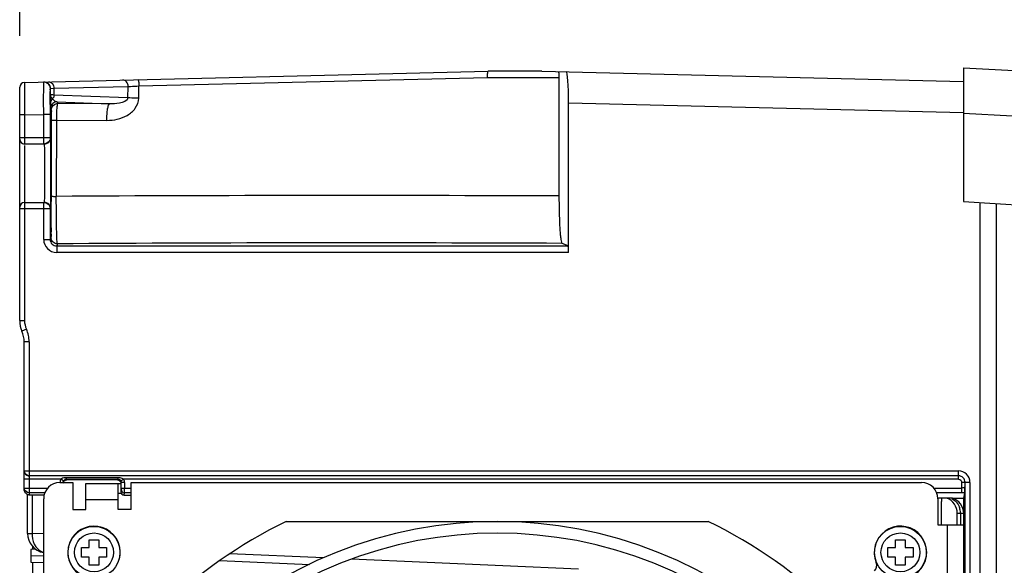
# Model space of a CAD drawing. Header units: inches. Extents: x 0 to 117, y 0 to 83.
# Tile 28 of 67: x 48.13 to 54.11, y 69.13 to 72.45. Entities that reach past the tile are written whole.
import ezdxf

# ---------------------------------------------------------------- set-up
doc = ezdxf.new("R2010")
doc.units = ezdxf.units.IN
doc.header["$LTSCALE"] = 6.431102
doc.header["$MEASUREMENT"] = 0
doc.layers.get('0').update_dxf_attribs({"linetype": 'CONTINUOUS'})
doc.styles.get("Standard").update_dxf_attribs({"font": 'txt', "width": 0.8})
doc.dimstyles.new('DIMSTYLE_2', dxfattribs={"dimtxt": 0.78125, "dimasz": 0.7, "dimexe": 0.18, "dimexo": 0.0625, "dimgap": 0.09, "dimtad": 1, "dimdec": 0, "dimzin": 4, "dimdsep": 46, "dimtxsty": 'STANDARD', "dimblk": '_FILLED', "dimblk1": '_FILLED', "dimblk2": '_FILLED', "dimcen": 0.09, "dimadec": 0, "dimazin": 0, "dimtfac": 1, "dimtdec": 0, "dimtofl": 0, "dimtmove": 0, "dimatfit": 3, "dimldrblk": '_FILLED', "dimfxl": 1, "dimtolj": 1, "dimtzin": 4, "dimarcsym": 0})

# ---------------------------------------------------------------- blocks, each defined once
blk = doc.blocks.new('_FILLED')
at = {"color": 0, "linetype": 'BYBLOCK'}
blk.add_solid([(0, 0), (-1, 0.1429), (-1, -0.1429)], dxfattribs=at)
blk = doc.blocks.new('*D2')
at = {"color": 7, "linetype": 'CONTINUOUS'}
for p, q in [((48.129, 72.3475), (48.129, 76.9031)), ((55.545, 71.3601), (55.545, 76.9031)), ((48.129, 76.5281), (51.837, 76.5281)), ((55.545, 76.5281), (51.837, 76.5281))]:
    blk.add_line(p, q, dxfattribs=at)
at = {"color": 7, "linetype": 'CONTINUOUS', "xscale": 0.7, "yscale": 0.7, "zscale": 0.7, "rotation": 180}
blk.add_blockref('_FILLED', (48.129, 76.5281), dxfattribs=at)
at = {"color": 7, "linetype": 'CONTINUOUS', "xscale": 0.7, "yscale": 0.7, "zscale": 0.7}
blk.add_blockref('_FILLED', (55.545, 76.5281), dxfattribs=at)
at = {"color": 7, "linetype": 'CONTINUOUS', "insert": (51.837, 77.5047), "char_height": 0.78125, "width": 1.875, "attachment_point": 2, "line_spacing_factor": 0.9}
blk.add_mtext('188', dxfattribs=at)
blk = doc.blocks.new('*D8')
at = {"color": 7, "linetype": 'CONTINUOUS'}
for p, q in [((55.0751, 69.1578), (55.0751, 75.0281)), ((55.545, 71.1248), (55.545, 75.0281)), ((55.0751, 74.6531), (52.8964, 74.6531)), ((52.8964, 74.6531), (55.3101, 74.6531)), ((56.545, 74.6531), (55.3101, 74.6531)), ((55.545, 74.6531), (56.545, 74.6531))]:
    blk.add_line(p, q, dxfattribs=at)
at = {"color": 7, "linetype": 'CONTINUOUS', "xscale": 0.7, "yscale": 0.7, "zscale": 0.7}
blk.add_blockref('_FILLED', (55.0751, 74.6531), dxfattribs=at)
at = {"color": 7, "linetype": 'CONTINUOUS', "xscale": 0.7, "yscale": 0.7, "zscale": 0.7, "rotation": 180}
blk.add_blockref('_FILLED', (55.545, 74.6531), dxfattribs=at)
at = {"color": 7, "linetype": 'CONTINUOUS', "insert": (54.1464, 75.6297), "char_height": 0.78125, "width": 1.25, "attachment_point": 3, "line_spacing_factor": 0.9}
blk.add_mtext('12', dxfattribs=at)

msp = doc.modelspace()

# ---------------------------------------------------------------- linework, layer by layer
at = {"color": 7, "linetype": 'CONTINUOUS'}
for p, q in [((53.8645, 72.1531), (53.8645, 71.3407)), ((53.8645, 72.1531), (54.4962, 72.12)), ((48.1578, 72.0646), (50.9757, 72.1334)), ((48.8536, 72.043), (50.9721, 72.0951)), ((50.9721, 72.0951), (51.4066, 72.0951)), ((51.302, 72.1334), (50.9757, 72.1334)), ((51.302, 72.1334), (53.8639, 72.0708)), ((51.4078, 71.3749), (51.4066, 72.0951)), ((48.129, 70.6186), (48.129, 72.035)), ((48.1578, 72.0646), (48.1582, 71.9662)), ((48.3371, 72.0288), (48.7885, 72.0398)), ((48.787, 71.971), (48.7885, 72.0398)), ((48.8521, 71.9684), (48.8536, 72.0431)), ((48.3145, 71.9294), (48.315, 72.0041)), ((48.3157, 71.9901), (48.3157, 72.0279)), ((48.3157, 71.9901), (48.316, 71.9603)), ((48.3159, 72.0281), (48.3371, 72.0288)), ((48.3371, 72.0288), (48.3371, 71.9878)), ((48.787, 71.971), (48.3371, 71.9878)), ((48.1582, 71.9662), (48.1583, 71.9286)), ((48.1583, 71.9286), (48.1585, 71.8677)), ((48.316, 71.9674), (48.316, 71.9727)), ((48.316, 71.9603), (48.3161, 71.9448)), ((48.3161, 71.9448), (48.3162, 71.9401)), ((48.3327, 71.9605), (48.3302, 71.9639)), ((48.3565, 71.9465), (48.3599, 71.9363)), ((48.3565, 71.9465), (48.6762, 71.9345)), ((48.6762, 71.9345), (48.3599, 71.9363)), ((51.4637, 71.0326), (51.4637, 71.9404)), ((51.4637, 71.9404), (53.8645, 71.8818)), ((48.1585, 71.8677), (48.129, 71.8677)), ((48.1585, 71.8677), (48.275, 71.8705)), ((48.1585, 71.8677), (48.1585, 71.6911)), ((48.275, 71.6905), (48.275, 71.8705)), ((48.3144, 71.8705), (48.275, 71.8705)), ((48.3144, 71.8705), (48.3144, 71.7299)), ((48.3171, 71.9071), (48.3205, 71.8969)), ((53.8645, 71.8779), (54.1615, 71.8623)), ((48.321, 71.8362), (48.3209, 71.3738)), ((48.321, 71.8444), (48.321, 71.8362)), ((48.3517, 71.8352), (48.3516, 71.3727)), ((48.3517, 71.8352), (48.6582, 71.8336)), ((48.129, 71.7299), (48.3144, 71.7299)), ((48.275, 71.6905), (48.1585, 71.6905)), ((48.1585, 71.6811), (48.1585, 70.6186)), ((48.1585, 71.3362), (48.275, 71.3362)), ((48.275, 71.1114), (48.275, 71.3362)), ((48.3209, 71.3738), (48.3209, 71.3425)), ((53.8645, 71.3407), (55.897, 71.213)), ((53.9637, 71.3345), (53.9637, 63.4245)), ((54.0621, 71.3283), (54.0621, 63.4307)), ((48.3144, 71.2968), (48.129, 71.2968)), ((48.3144, 71.2968), (48.3144, 71.1114)), ((48.275, 71.1114), (48.3144, 71.1114)), ((48.3581, 71.0849), (48.3538, 71.072)), ((51.4613, 71.072), (51.4259, 71.0872)), ((48.3538, 71.072), (48.3538, 71.0326)), ((48.3538, 71.072), (51.4613, 71.072)), ((51.4637, 71.0326), (48.3538, 71.0326)), ((48.129, 70.6186), (48.1585, 70.6186)), ((48.1697, 70.5662), (48.1428, 70.5541)), ((48.1566, 69.5944), (48.1566, 70.4897)), ((48.1861, 70.4897), (48.1566, 70.4897)), ((48.1861, 70.4897), (48.1861, 69.6766)), ((48.1566, 69.7056), (53.8342, 69.7056)), ((53.8334, 69.6553), (53.8342, 69.7056)), ((48.3795, 69.6556), (48.1566, 69.6556)), ((53.8338, 69.6753), (48.1861, 69.6761)), ((48.1861, 69.6753), (48.1861, 69.573)), ((48.3823, 69.6576), (48.3795, 69.6556)), ((48.3962, 69.6452), (48.3795, 69.6556)), ((48.4129, 69.6547), (48.4129, 69.665)), ((48.7271, 69.665), (48.4129, 69.665)), ((48.7271, 69.6547), (48.4129, 69.6547)), ((48.724, 69.6516), (48.4157, 69.6518)), ((48.7271, 69.6547), (48.7271, 69.665)), ((48.7608, 69.6551), (48.7438, 69.645)), ((53.8343, 69.6553), (48.7607, 69.6553)), ((48.1566, 69.6022), (48.2994, 69.6022)), ((48.3731, 69.6354), (48.4519, 69.6354)), ((48.4519, 69.6354), (48.4519, 69.472)), ((48.5306, 69.472), (48.5306, 69.6295)), ((48.5306, 69.6295), (48.7436, 69.6295)), ((48.7274, 69.472), (48.7274, 69.6295)), ((48.7436, 69.6319), (48.7436, 69.5785)), ((48.7464, 69.5925), (48.7436, 69.5785)), ((48.7466, 69.6022), (48.7466, 69.6349)), ((48.7663, 69.6349), (48.7466, 69.6349)), ((48.7466, 69.6022), (48.8062, 69.6022)), ((48.7661, 69.573), (48.7663, 69.6022)), ((48.7663, 69.6349), (48.7663, 69.6022)), ((48.8062, 69.472), (48.8062, 69.6354)), ((48.8062, 69.6354), (53.6093, 69.6354)), ((53.683, 69.6022), (53.8531, 69.6022)), ((53.9031, 69.6367), (53.8531, 69.6359)), ((53.8531, 69.573), (53.8531, 69.6359)), ((53.8727, 63.8864), (53.8736, 69.6363)), ((53.9031, 69.6367), (53.9031, 63.886)), ((48.1763, 69.3265), (48.1763, 69.5607)), ((48.1861, 69.573), (48.1857, 69.5607)), ((48.2816, 69.573), (48.1861, 69.573)), ((48.2039, 69.5607), (48.2039, 69.3265)), ((48.2747, 63.9858), (48.2747, 69.537)), ((48.7274, 69.5311), (48.5306, 69.5311)), ((48.7274, 69.5704), (48.7436, 69.5704)), ((48.7632, 69.5587), (48.7661, 69.573)), ((48.7632, 69.5587), (48.8062, 69.5585)), ((48.8062, 69.573), (48.7661, 69.573)), ((53.8531, 69.573), (53.7008, 69.573)), ((53.7078, 69.537), (53.7078, 69.3795)), ((53.73, 69.5405), (53.7303, 69.5202)), ((53.796, 69.5413), (53.8652, 69.5416)), ((53.8652, 69.5415), (53.8717, 69.5734)), ((53.8652, 63.9816), (53.8652, 69.5416)), ((48.4519, 69.472), (48.5306, 69.472)), ((48.8062, 69.472), (48.7274, 69.472)), ((53.8259, 69.3795), (53.8259, 69.4482)), ((53.8379, 69.4478), (53.8261, 69.4482)), ((53.8456, 69.4476), (53.8379, 69.4478)), ((53.8456, 69.4476), (53.8456, 69.3795)), ((53.8652, 69.4474), (53.8456, 69.4476)), ((49.748, 69.3992), (52.3131, 69.3992)), ((53.7078, 69.3795), (53.8652, 69.3795)), ((53.7668, 64.1433), (53.7668, 69.3795)), ((48.1763, 69.3265), (48.2039, 69.3265)), ((48.2747, 69.3234), (48.2039, 69.3265)), ((48.5511, 69.2409), (48.5511, 69.2881)), ((48.5511, 69.2881), (48.6101, 69.2881)), ((48.6101, 69.2881), (48.6101, 69.2409)), ((53.4511, 69.2409), (53.4511, 69.2881)), ((53.4511, 69.2881), (53.5101, 69.2881)), ((53.5101, 69.2881), (53.5101, 69.2409)), ((48.2259, 69.2305), (48.1959, 69.2299)), ((48.1959, 69.2299), (48.1959, 69.1511)), ((48.2078, 69.2463), (48.2078, 69.2299)), ((48.5038, 69.1818), (48.5038, 69.2409)), ((48.5038, 69.2409), (48.5511, 69.2409)), ((48.6101, 69.2409), (48.6574, 69.2409)), ((48.6574, 69.2409), (48.6574, 69.1818)), ((53.4038, 69.1818), (53.4038, 69.2409)), ((53.4038, 69.2409), (53.4511, 69.2409)), ((53.5101, 69.2409), (53.5574, 69.2409)), ((53.5574, 69.2409), (53.5574, 69.1818)), ((48.1959, 69.1905), (48.2747, 69.1922)), ((48.2747, 69.1889), (48.1959, 69.1905)), ((48.5511, 69.1818), (48.5038, 69.1818)), ((48.5511, 69.1346), (48.5511, 69.1818)), ((48.6101, 69.1818), (48.6101, 69.1346)), ((48.6574, 69.1818), (48.6101, 69.1818)), ((49.3459, 69.1623), (49.8903, 69.1386)), ((49.9746, 69.1778), (49.4066, 69.2026)), ((51.5237, 69.1102), (50.1454, 69.1703)), ((53.4511, 69.1818), (53.4038, 69.1818)), ((53.4511, 69.1346), (53.4511, 69.1818)), ((53.5101, 69.1818), (53.5101, 69.1346)), ((53.5574, 69.1818), (53.5101, 69.1818)), ((48.1959, 69.1511), (48.2747, 69.1495)), ((48.2078, 69.1511), (48.2078, 68.7771)), ((48.6101, 69.1346), (48.5511, 69.1346)), ((53.3352, 69.1508), (53.3334, 69.1501)), ((53.5101, 69.1346), (53.4511, 69.1346))]:
    msp.add_line(p, q, dxfattribs=at)
msp.add_lwpolyline([(48.3157, 72.0279), (48.3157, 72.0279), (48.3157, 72.0279), (48.3157, 72.028), (48.3158, 72.028), (48.3158, 72.028), (48.3158, 72.028), (48.3158, 72.0281), (48.3159, 72.0281), (48.3159, 72.0281)], dxfattribs=at)
for centre, radius in [((48.5806, 69.2114), 0.1575), ((53.4806, 69.2114), 0.1575), ((48.5806, 69.2114), 0.1181), ((53.4806, 69.2114), 0.1181)]:
    msp.add_circle(centre, radius, dxfattribs=at)
for centre, radius, start, end in [((48.1585, 72.035), 0.0295, 91.4, 179.98387), ((48.2766, 72.0281), 0.0393, 359.92894, 91.37508), ((65.5559, 71.8708), 17.2415, 179.8052, 180.0009), ((48.3559, 71.9071), 0.0388, 169.39052, 179.9347), ((48.1585, 71.72), 0.0295, 180.00159, 270), ((48.2778, 71.7299), 0.0394, 269.98078, 0.0214), ((50.1099, -248.3984), 319.776, 89.767445, 90.31505), ((48.1585, 71.3066), 0.0295, 90, 179.99968), ((48.2778, 71.2968), 0.0394, 359.97869, 90.01913), ((48.275, 71.2968), 0.0395, 35.00104, 44.97808), ((25.0051, 71.3718), 23.3159, 359.64945, 359.92786), ((36.873, 71.303), 11.4477, 359.39439, 359.63078), ((48.3538, 71.1114), 0.0787, 179.98963, 269.98881), ((48.3537, 71.1113), 0.0393, 179.93485, 270.01278), ((48.3575, 71.1243), 0.0389, 180.07913, 190.6093), ((50.101, -213.5451), 284.6354, 89.73332, 90.350856), ((48.2865, 70.6186), 0.1575, 180, 204.14685), ((48.2865, 70.6186), 0.128, 180, 204.14685), ((47.9991, 70.4897), 0.1575, 0, 24.14685), ((47.9991, 70.4897), 0.187, 0, 24.14685), ((48.1857, 69.7056), 0.0292, 180.05852, 190.182), ((53.8342, 69.6367), 0.0689, 359.99507, 90.00585), ((48.1861, 69.7044), 0.0292, 259.8249, 269.94156), ((53.8342, 69.6368), 0.0393, 359.9334, 90.0666), ((48.1853, 69.6023), 0.0287, 180.0595, 190.26539), ((48.3731, 69.537), 0.0984, 90, 180), ((53.6093, 69.537), 0.0984, 0, 90), ((48.2325, 86.8968), 17.3365, 269.84485, 270.13952), ((50.7223, 69.4976), 3.0081, 0.21675, 0.43047), ((53.7274, 69.4482), 0.0984, 360, 69.29548), ((53.7668, 69.4474), 0.0984, 0, 72.72073), ((48.1879, 69.4888), 5.5425, 359.92375, 0.20839), ((43.9036, 69.4929), 9.8268, 359.73923, 359.93325), ((53.7398, 69.4488), 0.1056, 13.55645, 20.53403), ((53.7364, 69.4479), 0.1091, 359.81337, 13.57528), ((38.6659, 69.5162), 15.0645, 359.48017, 359.74129), ((48.5806, 69.2114), 0.1594, 345, 292.60731), ((51.0306, 66.7614), 2.9331, 115.93001, 134.38405), ((51.0306, 66.7614), 2.6378, 45.68464, 134.31547), ((51.0306, 66.7614), 2.9331, 45.61716, 64.06999), ((53.4806, 69.2114), 0.1594, 255, 202.60731), ((48.2944, 69.3265), 0.1181, 180, 260.40437), ((48.3564, 69.3237), 0.1525, 178.97447, 184.40886), ((51.0306, 66.7614), 2.5669, 45.70354, 134.29658), ((53.2898, 69.1319), 0.0472, 315, 22.60731)]:
    msp.add_arc(centre, radius, start, end, dxfattribs=at)
for centre, major_axis, ratio, start_param, end_param in [((51.4521, 71.9407), (0, 0.189), 0.061144, -1.572296, -0.0015), ((51.4613, 71.0326), (0, 0.0394), 0.061163, -1.570796, -0.02618), ((48.7633, 69.5785), (0, 0.0199), 0.991111, 1.570796, 3.138176), ((52.6483, 69.5417), (1.5887, -0.0059), 0.002265, 7.046686, 7.123989)]:
    msp.add_ellipse(centre, major_axis=major_axis, ratio=ratio, start_param=start_param, end_param=end_param, dxfattribs=at)
for points, knots in [([(50.9723, 72.0951), (50.9721, 72.1041), (50.972, 72.117), (50.9738, 72.1279), (50.9745, 72.1334), (50.9757, 72.1334)], [0, 0, 0, 0, 0.700392, 0.906196, 1, 1, 1, 1]), ([(51.4066, 72.0951), (51.4066, 72.0989), (51.4064, 72.1109), (51.4064, 72.1229), (51.405, 72.1309)], [0, 0, 0, 0, 0.321705, 1, 1, 1, 1]), ([(48.275, 71.8705), (48.2748, 71.9157), (48.2738, 71.9755), (48.2755, 72.0409), (48.2745, 72.0613), (48.2754, 72.0672)], [0, 0, 0, 0, 0.689957, 0.909942, 1, 1, 1, 1]), ([(48.3038, 72.0681), (48.3125, 72.0683), (48.3314, 72.0582), (48.337, 72.0387), (48.3371, 72.0288)], [0, 0, 0, 0, 0.464685, 1, 1, 1, 1]), ([(48.7885, 72.0398), (48.7884, 72.0497), (48.7829, 72.0693), (48.7639, 72.0794), (48.7552, 72.0792)], [0, 0, 0, 0, 0.533209, 1, 1, 1, 1]), ([(48.7885, 72.0398), (48.7927, 72.0401), (48.8145, 72.0412), (48.8362, 72.0423), (48.8536, 72.0431)], [0, 0, 0, 0, 0.197501, 1, 1, 1, 1]), ([(48.8465, 72.0814), (48.8478, 72.0814), (48.8498, 72.0763), (48.8524, 72.0648), (48.8534, 72.0522), (48.8536, 72.0431)], [0, 0, 0, 0, 0.10341, 0.309702, 1, 1, 1, 1]), ([(48.315, 72.0041), (48.3151, 72.0073), (48.3154, 72.0152), (48.3149, 72.0232), (48.3157, 72.0279)], [0, 0, 0, 0, 0.400241, 1, 1, 1, 1]), ([(48.3371, 71.9878), (48.3318, 71.9881), (48.3265, 71.9899), (48.3162, 71.9883), (48.3157, 71.9901)], [0, 0, 0, 0, 0.73296, 1, 1, 1, 1]), ([(48.3302, 71.9639), (48.328, 71.9659), (48.3213, 71.9733), (48.3159, 71.9829), (48.3157, 71.9901)], [0, 0, 0, 0, 0.288385, 1, 1, 1, 1]), ([(48.3162, 71.9401), (48.3163, 71.9319), (48.3172, 71.9211), (48.3162, 71.9098), (48.3171, 71.9071)], [0, 0, 0, 0, 0.744537, 1, 1, 1, 1]), ([(48.3565, 71.9465), (48.3476, 71.9465), (48.3291, 71.94), (48.3194, 71.923), (48.3178, 71.9143)], [0, 0, 0, 0, 0.49958, 1, 1, 1, 1]), ([(48.3565, 71.9465), (48.35, 71.9471), (48.3407, 71.9512), (48.3345, 71.9583), (48.3327, 71.9605)], [0, 0, 0, 0, 0.699387, 1, 1, 1, 1]), ([(48.3599, 71.9363), (48.3571, 71.9353), (48.3567, 71.9217), (48.3531, 71.9033), (48.3523, 71.8711), (48.3517, 71.8479), (48.3517, 71.8352)], [0, 0, 0, 0, 0.088124, 0.306506, 0.626402, 1, 1, 1, 1]), ([(48.6582, 71.8336), (48.7008, 71.8346), (48.7675, 71.8475), (48.8349, 71.9036), (48.8519, 71.9468), (48.8521, 71.9684)], [0, 0, 0, 0, 0.49708, 0.748412, 1, 1, 1, 1]), ([(48.6582, 71.8336), (48.6582, 71.8462), (48.659, 71.8695), (48.6626, 71.9014), (48.667, 71.9213), (48.6726, 71.934), (48.6762, 71.9345)], [0, 0, 0, 0, 0.362699, 0.675913, 0.895462, 1, 1, 1, 1]), ([(48.787, 71.971), (48.7848, 71.9509), (48.7313, 71.9362), (48.696, 71.9341), (48.6762, 71.9345)], [0, 0, 0, 0, 0.504356, 1, 1, 1, 1]), ([(48.8521, 71.9684), (48.8457, 71.9685), (48.824, 71.9692), (48.8023, 71.97), (48.787, 71.971)], [0, 0, 0, 0, 0.292222, 1, 1, 1, 1]), ([(48.3205, 71.8969), (48.3221, 71.8921), (48.3193, 71.874), (48.321, 71.8568), (48.321, 71.8444)], [0, 0, 0, 0, 0.291837, 1, 1, 1, 1]), ([(48.321, 71.8362), (48.3213, 71.8355), (48.3254, 71.8364), (48.3305, 71.8351), (48.3405, 71.8355), (48.3477, 71.8352), (48.3517, 71.8352)], [0, 0, 0, 0, 0.075774, 0.284658, 0.605099, 1, 1, 1, 1]), ([(48.2778, 71.6905), (48.2789, 71.6905), (48.277, 71.6833), (48.2794, 71.6759), (48.2785, 71.6583), (48.2793, 71.6372), (48.2793, 71.6105), (48.2796, 71.5688), (48.2797, 71.5133), (48.2796, 71.4579), (48.2793, 71.4162), (48.2793, 71.3895), (48.2785, 71.3684), (48.2794, 71.3508), (48.277, 71.3434), (48.2789, 71.3362), (48.2778, 71.3362)], [0, 0, 0, 0, 0.00968, 0.038127, 0.084342, 0.146504, 0.222251, 0.308676, 0.49998, 0.691286, 0.777715, 0.853474, 0.915645, 0.961869, 0.990319, 1, 1, 1, 1]), ([(48.3171, 71.2968), (48.3185, 71.2968), (48.316, 71.3056), (48.319, 71.3147), (48.3178, 71.3361), (48.3187, 71.362), (48.3187, 71.3946), (48.319, 71.4456), (48.3191, 71.5133), (48.319, 71.5811), (48.3187, 71.632), (48.3187, 71.6647), (48.3178, 71.6905), (48.3189, 71.7121), (48.316, 71.7209), (48.3185, 71.73), (48.3171, 71.7299)], [0, 0, 0, 0, 0.00967, 0.038114, 0.084337, 0.146507, 0.22226, 0.30869, 0.500004, 0.691315, 0.777745, 0.853504, 0.915668, 0.96189, 0.990353, 1, 1, 1, 1]), ([(51.4259, 71.0872), (51.4236, 71.0882), (51.4216, 71.0978), (51.4183, 71.1132), (51.4157, 71.1402), (51.4118, 71.1911), (51.4088, 71.2707), (51.4079, 71.3382), (51.4078, 71.3749)], [0, 0, 0, 0, 0.025858, 0.084974, 0.176995, 0.299471, 0.619126, 1, 1, 1, 1]), ([(48.3209, 71.3738), (48.3212, 71.373), (48.3253, 71.374), (48.3304, 71.3726), (48.3404, 71.373), (48.3475, 71.3728), (48.3516, 71.3727)], [0, 0, 0, 0, 0.075758, 0.284632, 0.605084, 1, 1, 1, 1]), ([(48.3581, 71.0849), (48.3567, 71.0868), (48.3571, 71.0954), (48.3549, 71.1114), (48.3546, 71.1381), (48.3529, 71.1893), (48.3522, 71.2687), (48.3514, 71.3361), (48.3516, 71.3727)], [0, 0, 0, 0, 0.023563, 0.082276, 0.174521, 0.297478, 0.61818, 1, 1, 1, 1]), ([(48.3201, 71.182), (48.3199, 71.168), (48.3181, 71.1491), (48.3204, 71.1293), (48.3187, 71.1243)], [0, 0, 0, 0, 0.724859, 1, 1, 1, 1]), ([(48.3581, 71.0849), (48.3491, 71.0849), (48.3307, 71.0914), (48.321, 71.1084), (48.3194, 71.1172)], [0, 0, 0, 0, 0.499574, 1, 1, 1, 1]), ([(48.4129, 69.6547), (48.4099, 69.6547), (48.4035, 69.655), (48.3998, 69.6486), (48.3999, 69.6457)], [0, 0, 0, 0, 0.508784, 1, 1, 1, 1]), ([(48.7235, 69.6517), (48.7287, 69.6517), (48.7407, 69.6491), (48.7436, 69.6371), (48.7436, 69.6319)], [0, 0, 0, 0, 0.500564, 1, 1, 1, 1]), ([(48.7439, 69.6449), (48.7424, 69.6475), (48.7395, 69.6534), (48.732, 69.6533), (48.7295, 69.6517)], [0, 0, 0, 0, 0.508089, 1, 1, 1, 1]), ([(48.1857, 69.5607), (48.1771, 69.5608), (48.1609, 69.5705), (48.1566, 69.587), (48.1566, 69.5944)], [0, 0, 0, 0, 0.538647, 1, 1, 1, 1]), ([(48.7466, 69.6022), (48.7466, 69.6002), (48.747, 69.5998), (48.7465, 69.5948), (48.7464, 69.5951)], [0, 0, 0, 0, 0.864606, 1, 1, 1, 1]), ([(53.8727, 69.6085), (53.8726, 69.6061), (53.864, 69.6027), (53.8578, 69.6022), (53.8531, 69.6022)], [0, 0, 0, 0, 0.340808, 1, 1, 1, 1]), ([(53.8717, 69.5734), (53.872, 69.5749), (53.8722, 69.5866), (53.8726, 69.5983), (53.8727, 69.6085)], [0, 0, 0, 0, 0.124813, 1, 1, 1, 1]), ([(48.2043, 69.312), (48.2061, 69.2889), (48.2187, 69.2455), (48.2554, 69.2157), (48.2747, 69.2107)], [0, 0, 0, 0, 0.538152, 1, 1, 1, 1])]:
    msp.add_open_spline(points, degree=3, knots=knots, dxfattribs=at)
for points in [[(48.2754, 72.0672), (48.2905, 72.0675), (48.3078, 72.056), (48.3131, 72.0418)], [(48.3131, 72.0418), (48.3148, 72.0374), (48.3157, 72.0326), (48.3157, 72.0279)], [(48.3371, 71.9878), (48.337, 71.9804), (48.3358, 71.9703), (48.3292, 71.967)], [(48.3162, 71.9401), (48.3162, 71.9493), (48.3225, 71.9588), (48.3302, 71.9639)], [(48.3205, 71.8969), (48.3205, 71.9099), (48.3286, 71.9241), (48.3397, 71.9307)], [(48.3397, 71.9307), (48.3457, 71.9343), (48.3529, 71.9363), (48.3599, 71.9363)], [(48.3029, 71.702), (48.2958, 71.6949), (48.2851, 71.6905), (48.275, 71.6905)], [(48.3144, 71.7299), (48.3144, 71.7198), (48.31, 71.7091), (48.3029, 71.702)], [(48.275, 71.3362), (48.2851, 71.3362), (48.2958, 71.3317), (48.3029, 71.3246)], [(48.3073, 71.3194), (48.3118, 71.3129), (48.3144, 71.3047), (48.3144, 71.2968)], [(48.1566, 69.7048), (48.1566, 69.6921), (48.1685, 69.6779), (48.181, 69.6757)], [(48.1861, 69.6761), (48.1735, 69.6761), (48.1593, 69.688), (48.157, 69.7005)], [(48.3795, 69.6556), (48.376, 69.6499), (48.3728, 69.6422), (48.3754, 69.6361)], [(48.4129, 69.665), (48.4024, 69.665), (48.3912, 69.6631), (48.3823, 69.6576)], [(48.3933, 69.6349), (48.3933, 69.6385), (48.3943, 69.6422), (48.3962, 69.6452)], [(48.3961, 69.6321), (48.3961, 69.638), (48.3981, 69.6448), (48.4028, 69.6483)], [(48.4028, 69.6483), (48.4062, 69.6509), (48.4109, 69.6517), (48.4152, 69.6517)], [(48.7512, 69.6608), (48.7436, 69.6638), (48.7352, 69.665), (48.7271, 69.665)], [(48.7439, 69.6449), (48.7457, 69.6419), (48.7466, 69.6383), (48.7466, 69.6349)], [(48.7607, 69.6553), (48.7578, 69.6576), (48.7546, 69.6594), (48.7512, 69.6608)], [(48.7663, 69.6349), (48.7663, 69.6414), (48.7649, 69.6497), (48.7594, 69.6533)], [(53.8343, 69.6553), (53.8433, 69.6553), (53.8531, 69.6449), (53.8531, 69.6359)], [(48.1861, 69.573), (48.1735, 69.573), (48.1593, 69.5847), (48.157, 69.5971)], [(48.7464, 69.5925), (48.7464, 69.586), (48.7506, 69.5788), (48.7563, 69.5756)], [(48.7563, 69.5756), (48.7592, 69.5739), (48.7627, 69.573), (48.7661, 69.573)], [(53.792, 69.5381), (53.8024, 69.5332), (53.8118, 69.526), (53.8196, 69.5175)], [(53.8717, 69.5734), (53.8657, 69.5731), (53.8597, 69.5728), (53.8537, 69.5732)], [(53.8196, 69.5175), (53.8278, 69.5084), (53.8344, 69.4974), (53.8387, 69.4858)]]:
    msp.add_open_spline(points, degree=3, dxfattribs=at)

# ---------------------------------------------------------------- dimensions: what is measured, and where the dimension line sits
for base, p1, p2, picture, middle in [((55.545, 76.5281), (48.129, 72.3475), (55.545, 71.3601), '*D2', (50.8995, 77.1141)), ((55.545, 74.6531), (55.0751, 69.1578), (55.545, 71.1248), '*D8', (52.2714, 75.2391))]:
    dim = msp.add_linear_dim(base=base, p1=p1, p2=p2, dimstyle='DIMSTYLE_2', dxfattribs=at)
    dim.commit()
    dim.dimension.update_dxf_attribs({"geometry": picture, "text_midpoint": middle, "dimtype": 160})

doc.saveas('drawing.dxf')
